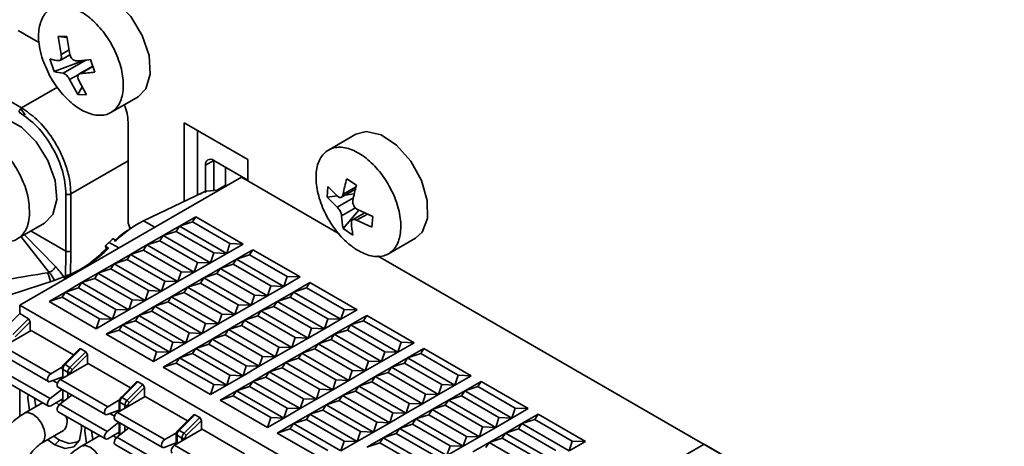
# Model space of a CAD drawing. Header units: millimetres. Extents: x 0 to 420, y 0 to 297.
# Tile 90 of 126: x 315.27 to 323.82, y 129.67 to 133.38. Entities that reach past the tile are written whole.
import ezdxf

# ---------------------------------------------------------------- set-up
doc = ezdxf.new("R2010")
doc.units = ezdxf.units.MM

msp = doc.modelspace()

# ---------------------------------------------------------------- linework, layer by layer
at = {"color": 7, "linetype": 'Continuous', "lineweight": 35}
for p, q in [((315.4453, 133.1753), (315.2599, 133.2823)), ((315.6836, 133.2302), (315.6073, 133.2313)), ((315.6333, 133.0755), (315.6073, 133.2313)), ((315.6851, 133.2209), (315.6073, 133.2313)), ((315.6836, 133.2302), (315.7095, 133.0744)), ((314.4819, 133.077), (315.2902, 132.6104)), ((315.5368, 133.0358), (315.5739, 132.9262)), ((315.8363, 133.0246), (315.5739, 132.9262)), ((315.6238, 133.0234), (315.71, 133.0731)), ((315.9253, 132.9211), (315.8882, 133.0306)), ((315.9076, 132.9735), (315.7907, 132.906)), ((315.7785, 132.7267), (315.7076, 132.8565)), ((315.7839, 132.8553), (315.8548, 132.7255)), ((315.7785, 132.7267), (315.817, 132.7947)), ((315.7785, 132.7267), (315.8548, 132.7255)), ((316.0653, 132.5709), (316.3016, 132.7073)), ((315.3216, 132.5505), (315.2835, 132.603)), ((316.2145, 131.6289), (316.2145, 132.4863)), ((317.254, 132.1638), (316.7024, 132.4822)), ((316.7024, 132.4822), (316.7024, 131.8006)), ((316.8156, 132.4169), (316.8156, 131.855)), ((318.189, 132.3816), (317.9527, 132.2452)), ((316.957, 132.1556), (316.8863, 132.1148)), ((317.254, 131.9842), (316.957, 132.1556)), ((316.957, 132.1556), (316.957, 131.8927)), ((317.254, 131.976), (317.254, 132.1638)), ((316.8863, 132.1148), (316.8863, 131.8854)), ((317.0609, 132.0957), (317.0609, 131.9405)), ((317.1974, 132.0087), (315.2741, 130.8984)), ((317.1974, 132.0087), (318.0468, 131.5183)), ((318.196, 131.94), (318.1114, 131.9964)), ((316.8942, 131.8868), (316.997, 131.8964)), ((317.0609, 131.9405), (316.9821, 131.895)), ((317.0701, 131.9352), (317.0609, 131.9405)), ((317.9469, 131.929), (317.9403, 131.8351)), ((317.9469, 131.929), (318.0347, 131.8424)), ((318.0659, 131.8362), (318.1866, 131.9059)), ((315.6741, 131.3678), (315.6756, 131.8638)), ((315.718, 131.8637), (315.7165, 131.3676)), ((316.3489, 131.6307), (316.8673, 131.8799)), ((316.8673, 131.8799), (316.8366, 131.8623)), ((316.8942, 131.8868), (316.8815, 131.8752)), ((318.0308, 131.8462), (317.9403, 131.8351)), ((318.0281, 131.7485), (317.9403, 131.8351)), ((318.1765, 131.864), (318.0974, 131.8543)), ((318.081, 131.5639), (318.2177, 131.7231)), ((318.2039, 131.7295), (318.3366, 131.6689)), ((316.66, 131.5842), (316.8014, 131.6658)), ((316.7731, 131.6209), (316.8014, 131.6658)), ((316.8014, 131.6658), (317.2116, 131.429)), ((318.2675, 131.7004), (318.1619, 131.6394)), ((318.33, 131.575), (318.1973, 131.6356)), ((318.33, 131.575), (318.3366, 131.6689)), ((315.2525, 131.4729), (315.4888, 131.6094)), ((316.2993, 131.6045), (316.2708, 131.588)), ((316.5186, 131.5025), (316.66, 131.5842)), ((316.6317, 131.5393), (316.66, 131.5842)), ((316.66, 131.5842), (316.7731, 131.6209)), ((316.66, 131.5842), (317.0701, 131.3474)), ((317.0984, 131.4331), (316.7731, 131.6209)), ((318.081, 131.5639), (318.1656, 131.5075)), ((316.1117, 131.4611), (316.0834, 131.4774)), ((316.3772, 131.4209), (316.5186, 131.5025)), ((316.4903, 131.4576), (316.5186, 131.5025)), ((316.5186, 131.5025), (316.6317, 131.5393)), ((316.5186, 131.5025), (316.9287, 131.2658)), ((316.6317, 131.5393), (316.957, 131.3515)), ((318.4727, 131.3445), (318.709, 131.4809)), ((316.0454, 131.3944), (316.0171, 131.4107)), ((316.0171, 131.4107), (316.0257, 131.3849)), ((316.0276, 131.3865), (316.0171, 131.4107)), ((316.0276, 131.3865), (316.0454, 131.3944)), ((316.094, 131.4531), (316.1117, 131.4611)), ((316.2357, 131.3392), (316.3772, 131.4209)), ((316.3489, 131.376), (316.3772, 131.4209)), ((316.3772, 131.4209), (316.4903, 131.4576)), ((316.3772, 131.4209), (316.7873, 131.1841)), ((316.4903, 131.4576), (316.8156, 131.2698)), ((317.0984, 131.4331), (317.0701, 131.3474)), ((317.2116, 131.429), (317.0701, 131.3474)), ((317.2116, 131.429), (317.0984, 131.4331)), ((317.155, 131.2984), (317.2964, 131.3801)), ((317.2681, 131.3352), (317.2964, 131.3801)), ((317.2964, 131.3801), (317.7065, 131.1433)), ((315.6715, 131.12), (315.6741, 131.3678)), ((316.0943, 131.2576), (316.2357, 131.3392)), ((316.0943, 131.2576), (316.2075, 131.2943)), ((316.2075, 131.2943), (316.2357, 131.3392)), ((316.5327, 131.1066), (316.2075, 131.2943)), ((316.2357, 131.3392), (316.3489, 131.376)), ((316.2357, 131.3392), (316.6459, 131.1025)), ((316.3489, 131.376), (316.6742, 131.1882)), ((316.957, 131.3515), (316.9287, 131.2658)), ((317.0701, 131.3474), (316.9287, 131.2658)), ((317.0701, 131.3474), (316.957, 131.3515)), ((317.0136, 131.2168), (317.155, 131.2984)), ((317.1267, 131.2535), (317.155, 131.2984)), ((317.155, 131.2984), (317.2681, 131.3352)), ((317.155, 131.2984), (317.5651, 131.0617)), ((317.5934, 131.1474), (317.2681, 131.3352)), ((318.3794, 131.3263), (322.2046, 129.1181)), ((315.9529, 131.176), (316.0943, 131.2576)), ((315.9529, 131.176), (316.066, 131.2127)), ((316.066, 131.2127), (316.0943, 131.2576)), ((316.3913, 131.0249), (316.066, 131.2127)), ((316.5044, 131.0208), (316.0943, 131.2576)), ((316.8156, 131.2698), (316.7873, 131.1841)), ((316.9287, 131.2658), (316.7873, 131.1841)), ((316.9287, 131.2658), (316.8156, 131.2698)), ((316.8721, 131.1351), (317.0136, 131.2168)), ((316.9853, 131.1719), (317.0136, 131.2168)), ((317.0136, 131.2168), (317.1267, 131.2535)), ((317.0136, 131.2168), (317.4237, 130.98)), ((317.1267, 131.2535), (317.452, 131.0657)), ((315.5311, 131.1825), (315.5156, 131.1795)), ((315.5739, 131.1139), (315.6918, 131.158)), ((315.8115, 131.0943), (315.9529, 131.176)), ((315.8115, 131.0943), (315.9246, 131.1311)), ((315.9246, 131.1311), (315.9529, 131.176)), ((316.2499, 130.9433), (315.9246, 131.1311)), ((316.363, 130.9392), (315.9529, 131.176)), ((316.6742, 131.1882), (316.6459, 131.1025)), ((316.7873, 131.1841), (316.6459, 131.1025)), ((316.7873, 131.1841), (316.6742, 131.1882)), ((316.7307, 131.0535), (316.8721, 131.1351)), ((316.8439, 131.0902), (316.8721, 131.1351)), ((316.8721, 131.1351), (316.9853, 131.1719)), ((316.8721, 131.1351), (317.2823, 130.8984)), ((316.9853, 131.1719), (317.3105, 130.9841)), ((317.5934, 131.1474), (317.5651, 131.0617)), ((317.7065, 131.1433), (317.5651, 131.0617)), ((317.7065, 131.1433), (317.5934, 131.1474)), ((314.8422, 130.8741), (315.5739, 131.1139)), ((315.6701, 131.0127), (315.8115, 131.0943)), ((315.6701, 131.0127), (315.7832, 131.0494)), ((315.7832, 131.0494), (315.8115, 131.0943)), ((316.1085, 130.8616), (315.7832, 131.0494)), ((316.2216, 130.8576), (315.8115, 131.0943)), ((316.5327, 131.1066), (316.5044, 131.0208)), ((316.6459, 131.1025), (316.5044, 131.0208)), ((316.6459, 131.1025), (316.5327, 131.1066)), ((316.5893, 130.9719), (316.7307, 131.0535)), ((316.7024, 131.0086), (316.7307, 131.0535)), ((316.7307, 131.0535), (316.8439, 131.0902)), ((316.7307, 131.0535), (317.1408, 130.8167)), ((316.8439, 131.0902), (317.1691, 130.9025)), ((317.452, 131.0657), (317.4237, 130.98)), ((317.5651, 131.0617), (317.4237, 130.98)), ((317.5651, 131.0617), (317.452, 131.0657)), ((317.65, 131.0127), (317.7914, 131.0943)), ((317.65, 131.0127), (317.7631, 131.0494)), ((317.7631, 131.0494), (317.7914, 131.0943)), ((318.0884, 130.8616), (317.7631, 131.0494)), ((317.7914, 131.0943), (318.2015, 130.8576)), ((315.5286, 130.931), (315.6701, 131.0127)), ((315.5286, 130.931), (315.6418, 130.9678)), ((315.6418, 130.9678), (315.6701, 131.0127)), ((315.6418, 130.9678), (315.967, 130.78)), ((316.0802, 130.7759), (315.6701, 131.0127)), ((316.3913, 131.0249), (316.363, 130.9392)), ((316.5044, 131.0208), (316.363, 130.9392)), ((316.5044, 131.0208), (316.3913, 131.0249)), ((316.4479, 130.8902), (316.5893, 130.9719)), ((316.561, 130.927), (316.5893, 130.9719)), ((316.5893, 130.9719), (316.7024, 131.0086)), ((316.5893, 130.9719), (316.9994, 130.7351)), ((316.7024, 131.0086), (317.0277, 130.8208)), ((317.3105, 130.9841), (317.2823, 130.8984)), ((317.4237, 130.98), (317.2823, 130.8984)), ((317.4237, 130.98), (317.3105, 130.9841)), ((317.5085, 130.931), (317.65, 131.0127)), ((317.5085, 130.931), (317.6217, 130.9678)), ((317.6217, 130.9678), (317.65, 131.0127)), ((317.6217, 130.9678), (317.9469, 130.78)), ((317.65, 131.0127), (318.0601, 130.7759)), ((315.2741, 130.8984), (315.2741, 130.825)), ((315.2741, 130.8984), (320.2813, 128.0078)), ((315.9388, 130.6943), (315.5286, 130.931)), ((316.2499, 130.9433), (316.2216, 130.8576)), ((316.363, 130.9392), (316.2216, 130.8576)), ((316.363, 130.9392), (316.2499, 130.9433)), ((316.3065, 130.8086), (316.4479, 130.8902)), ((316.4196, 130.8453), (316.4479, 130.8902)), ((316.4479, 130.8902), (316.561, 130.927)), ((316.4479, 130.8902), (316.858, 130.6535)), ((316.561, 130.927), (316.8863, 130.7392)), ((317.1691, 130.9025), (317.1408, 130.8167)), ((317.2823, 130.8984), (317.1408, 130.8167)), ((317.2823, 130.8984), (317.1691, 130.9025)), ((317.3671, 130.8494), (317.5085, 130.931)), ((317.3671, 130.8494), (317.4803, 130.8861)), ((317.4803, 130.8861), (317.5085, 130.931)), ((317.4803, 130.8861), (317.8055, 130.6984)), ((317.5085, 130.931), (317.9187, 130.6943)), ((315.2741, 130.825), (315.1371, 130.6883)), ((315.2149, 130.6434), (315.3519, 130.78)), ((315.2741, 130.825), (315.3519, 130.78)), ((315.3519, 130.78), (315.366, 130.7545)), ((315.967, 130.78), (315.9388, 130.6943)), ((316.0802, 130.7759), (315.967, 130.78)), ((316.1085, 130.8616), (316.0802, 130.7759)), ((316.2216, 130.8576), (316.0802, 130.7759)), ((316.2216, 130.8576), (316.1085, 130.8616)), ((316.165, 130.7269), (316.3065, 130.8086)), ((316.2782, 130.7637), (316.3065, 130.8086)), ((316.3065, 130.8086), (316.4196, 130.8453)), ((316.3065, 130.8086), (316.7166, 130.5718)), ((316.4196, 130.8453), (316.7449, 130.6575)), ((317.0277, 130.8208), (316.9994, 130.7351)), ((317.1408, 130.8167), (316.9994, 130.7351)), ((317.1408, 130.8167), (317.0277, 130.8208)), ((317.2257, 130.7678), (317.3671, 130.8494)), ((317.2257, 130.7678), (317.3388, 130.8045)), ((317.3388, 130.8045), (317.3671, 130.8494)), ((317.3388, 130.8045), (317.6641, 130.6167)), ((317.3671, 130.8494), (317.7772, 130.6126)), ((317.9469, 130.78), (317.9187, 130.6943)), ((318.0601, 130.7759), (317.9469, 130.78)), ((318.0884, 130.8616), (318.0601, 130.7759)), ((318.2015, 130.8576), (318.0601, 130.7759)), ((318.2015, 130.8576), (318.0884, 130.8616)), ((318.1449, 130.7269), (318.2864, 130.8086)), ((318.2581, 130.7637), (318.2864, 130.8086)), ((318.2864, 130.8086), (318.6965, 130.5718)), ((315.2339, 130.6227), (315.366, 130.7545)), ((315.366, 130.7545), (315.366, 130.6738)), ((316.0802, 130.7759), (315.9388, 130.6943)), ((316.0236, 130.6453), (316.165, 130.7269)), ((316.1367, 130.682), (316.165, 130.7269)), ((316.165, 130.7269), (316.2782, 130.7637)), ((316.165, 130.7269), (316.5752, 130.4902)), ((316.2782, 130.7637), (316.6034, 130.5759)), ((316.8863, 130.7392), (316.858, 130.6535)), ((316.9994, 130.7351), (316.858, 130.6535)), ((316.9994, 130.7351), (316.8863, 130.7392)), ((317.0843, 130.6861), (317.2257, 130.7678)), ((317.0843, 130.6861), (317.1974, 130.7229)), ((317.1974, 130.7229), (317.2257, 130.7678)), ((317.1974, 130.7229), (317.5227, 130.5351)), ((317.2257, 130.7678), (317.6358, 130.531)), ((317.8055, 130.6984), (317.7772, 130.6126)), ((317.9187, 130.6943), (317.7772, 130.6126)), ((317.9187, 130.6943), (317.8055, 130.6984)), ((318.0601, 130.7759), (317.9187, 130.6943)), ((318.0035, 130.6453), (318.1449, 130.7269)), ((318.1166, 130.682), (318.1449, 130.7269)), ((318.1449, 130.7269), (318.2581, 130.7637)), ((318.1449, 130.7269), (318.5551, 130.4902)), ((318.5833, 130.5759), (318.2581, 130.7637)), ((315.1327, 130.5391), (315.3731, 130.6779)), ((315.3731, 130.6779), (315.7404, 130.4658)), ((316.0236, 130.6453), (316.1367, 130.682)), ((316.4337, 130.4085), (316.0236, 130.6453)), ((316.1367, 130.682), (316.462, 130.4943)), ((316.7449, 130.6575), (316.7166, 130.5718)), ((316.858, 130.6535), (316.7166, 130.5718)), ((316.858, 130.6535), (316.7449, 130.6575)), ((316.9429, 130.6045), (317.0843, 130.6861)), ((316.9429, 130.6045), (317.056, 130.6412)), ((317.056, 130.6412), (317.0843, 130.6861)), ((317.056, 130.6412), (317.3813, 130.4534)), ((317.0843, 130.6861), (317.4944, 130.4494)), ((317.6641, 130.6167), (317.6358, 130.531)), ((317.7772, 130.6126), (317.6358, 130.531)), ((317.7772, 130.6126), (317.6641, 130.6167)), ((317.8621, 130.5637), (318.0035, 130.6453)), ((317.9752, 130.6004), (318.0035, 130.6453)), ((318.0035, 130.6453), (318.1166, 130.682)), ((318.0035, 130.6453), (318.4136, 130.4085)), ((318.1166, 130.682), (318.4419, 130.4943)), ((315.1327, 130.5391), (315.5428, 130.3024)), ((316.6034, 130.5759), (316.5752, 130.4902)), ((316.7166, 130.5718), (316.5752, 130.4902)), ((316.7166, 130.5718), (316.6034, 130.5759)), ((316.66, 130.4412), (316.8014, 130.5228)), ((316.7731, 130.4779), (316.8014, 130.5228)), ((316.8014, 130.5228), (316.9429, 130.6045)), ((316.8014, 130.5228), (316.9146, 130.5596)), ((316.8014, 130.5228), (317.2116, 130.2861)), ((316.9146, 130.5596), (316.9429, 130.6045)), ((316.9146, 130.5596), (317.2398, 130.3718)), ((316.9429, 130.6045), (317.353, 130.3677)), ((317.5227, 130.5351), (317.4944, 130.4494)), ((317.6358, 130.531), (317.4944, 130.4494)), ((317.6358, 130.531), (317.5227, 130.5351)), ((317.7207, 130.482), (317.8621, 130.5637)), ((317.8338, 130.5188), (317.8621, 130.5637)), ((317.8621, 130.5637), (317.9752, 130.6004)), ((317.8621, 130.5637), (318.2722, 130.3269)), ((317.9752, 130.6004), (318.3005, 130.4126)), ((318.5833, 130.5759), (318.5551, 130.4902)), ((318.6965, 130.5718), (318.5551, 130.4902)), ((318.6965, 130.5718), (318.5833, 130.5759)), ((318.6399, 130.4412), (318.7813, 130.5228)), ((318.753, 130.4779), (318.7813, 130.5228)), ((318.7813, 130.5228), (319.1915, 130.2861)), ((315.1127, 130.4718), (315.5228, 130.2351)), ((315.7933, 130.5185), (315.6582, 130.3838)), ((315.6675, 130.3822), (315.8044, 130.5188)), ((315.8468, 130.4943), (315.7099, 130.3577)), ((315.7289, 130.337), (315.861, 130.4688)), ((315.7933, 130.5185), (315.8044, 130.5188)), ((315.8044, 130.5188), (315.8468, 130.4943)), ((315.8468, 130.4943), (315.861, 130.4688)), ((315.861, 130.4688), (315.861, 130.3881)), ((316.462, 130.4943), (316.4337, 130.4085)), ((316.5752, 130.4902), (316.4337, 130.4085)), ((316.5752, 130.4902), (316.462, 130.4943)), ((316.5186, 130.3596), (316.66, 130.4412)), ((316.6317, 130.3963), (316.66, 130.4412)), ((316.66, 130.4412), (316.7731, 130.4779)), ((317.0701, 130.2044), (316.66, 130.4412)), ((316.7731, 130.4779), (317.0984, 130.2902)), ((317.3813, 130.4534), (317.353, 130.3677)), ((317.4944, 130.4494), (317.353, 130.3677)), ((317.4944, 130.4494), (317.3813, 130.4534)), ((317.5792, 130.4004), (317.7207, 130.482)), ((317.5792, 130.4004), (317.6924, 130.4371)), ((317.6924, 130.4371), (317.7207, 130.482)), ((317.6924, 130.4371), (318.0177, 130.2493)), ((317.7207, 130.482), (317.8338, 130.5188)), ((317.7207, 130.482), (318.1308, 130.2453)), ((317.8338, 130.5188), (318.1591, 130.331)), ((318.4419, 130.4943), (318.4136, 130.4085)), ((318.5551, 130.4902), (318.4136, 130.4085)), ((318.5551, 130.4902), (318.4419, 130.4943)), ((318.4985, 130.3596), (318.6399, 130.4412)), ((318.6116, 130.3963), (318.6399, 130.4412)), ((318.6399, 130.4412), (318.753, 130.4779)), ((318.6399, 130.4412), (319.05, 130.2044)), ((319.0783, 130.2902), (318.753, 130.4779)), ((315.5428, 130.3024), (315.6453, 130.3616)), ((315.868, 130.3922), (315.6276, 130.2534)), ((315.6675, 130.3822), (315.7099, 130.3577)), ((315.868, 130.3922), (316.2354, 130.1801)), ((316.5186, 130.3596), (316.6317, 130.3963)), ((316.9287, 130.1228), (316.5186, 130.3596)), ((316.6317, 130.3963), (316.957, 130.2085)), ((317.2398, 130.3718), (317.2116, 130.2861)), ((317.353, 130.3677), (317.2116, 130.2861)), ((317.353, 130.3677), (317.2398, 130.3718)), ((317.4378, 130.3187), (317.5792, 130.4004)), ((317.4378, 130.3187), (317.551, 130.3555)), ((317.551, 130.3555), (317.5792, 130.4004)), ((317.551, 130.3555), (317.8762, 130.1677)), ((317.5792, 130.4004), (317.9894, 130.1636)), ((318.3005, 130.4126), (318.2722, 130.3269)), ((318.4136, 130.4085), (318.2722, 130.3269)), ((318.4136, 130.4085), (318.3005, 130.4126)), ((318.3571, 130.2779), (318.4985, 130.3596)), ((318.4702, 130.3147), (318.4985, 130.3596)), ((318.4985, 130.3596), (318.6116, 130.3963)), ((318.4985, 130.3596), (318.9086, 130.1228)), ((318.6116, 130.3963), (318.9369, 130.2085)), ((315.1277, 130.3235), (315.5378, 130.0867)), ((315.6488, 130.276), (315.5378, 130.2347)), ((315.6488, 130.3407), (315.6913, 130.3162)), ((315.6488, 130.2656), (315.6488, 130.3407)), ((317.0984, 130.2902), (317.0701, 130.2044)), ((317.2116, 130.2861), (317.0701, 130.2044)), ((317.2116, 130.2861), (317.0984, 130.2902)), ((317.2964, 130.2371), (317.4378, 130.3187)), ((317.2964, 130.2371), (317.4095, 130.2738)), ((317.4095, 130.2738), (317.4378, 130.3187)), ((317.4095, 130.2738), (317.7348, 130.0861)), ((317.4378, 130.3187), (317.8479, 130.082)), ((318.1591, 130.331), (318.1308, 130.2453)), ((318.2722, 130.3269), (318.1308, 130.2453)), ((318.2722, 130.3269), (318.1591, 130.331)), ((318.2156, 130.1963), (318.3571, 130.2779)), ((318.3288, 130.233), (318.3571, 130.2779)), ((318.3571, 130.2779), (318.4702, 130.3147)), ((318.3571, 130.2779), (318.7672, 130.0412)), ((318.4702, 130.3147), (318.7955, 130.1269)), ((319.0783, 130.2902), (319.05, 130.2044)), ((319.1915, 130.2861), (319.05, 130.2044)), ((319.1915, 130.2861), (319.0783, 130.2902)), ((315.1127, 130.2595), (315.5228, 130.0228)), ((315.6076, 130.1861), (316.0178, 129.9493)), ((315.6276, 130.2534), (316.0378, 130.0166)), ((316.2882, 130.2328), (316.1531, 130.098)), ((316.2994, 130.2331), (316.1624, 130.0964)), ((316.3418, 130.2086), (316.2049, 130.0719)), ((316.2238, 130.0512), (316.356, 130.183)), ((316.2882, 130.2328), (316.2994, 130.2331)), ((316.2994, 130.2331), (316.3418, 130.2086)), ((316.3418, 130.2086), (316.356, 130.183)), ((316.356, 130.183), (316.356, 130.1024)), ((316.957, 130.2085), (316.9287, 130.1228)), ((317.0701, 130.2044), (316.9287, 130.1228)), ((317.0701, 130.2044), (316.957, 130.2085)), ((317.155, 130.1554), (317.2964, 130.2371)), ((317.155, 130.1554), (317.2681, 130.1922)), ((317.2681, 130.1922), (317.2964, 130.2371)), ((317.5934, 130.0044), (317.2681, 130.1922)), ((317.7065, 130.0003), (317.2964, 130.2371)), ((318.0177, 130.2493), (317.9894, 130.1636)), ((318.1308, 130.2453), (317.9894, 130.1636)), ((318.1308, 130.2453), (318.0177, 130.2493)), ((318.0742, 130.1146), (318.2156, 130.1963)), ((318.1874, 130.1514), (318.2156, 130.1963)), ((318.2156, 130.1963), (318.3288, 130.233)), ((318.2156, 130.1963), (318.6258, 129.9595)), ((318.3288, 130.233), (318.654, 130.0452)), ((318.9369, 130.2085), (318.9086, 130.1228)), ((319.05, 130.2044), (318.9086, 130.1228)), ((319.05, 130.2044), (318.9369, 130.2085)), ((319.1349, 130.1554), (319.2763, 130.2371)), ((319.1349, 130.1554), (319.248, 130.1922)), ((319.248, 130.1922), (319.2763, 130.2371)), ((319.5733, 130.0044), (319.248, 130.1922)), ((319.2763, 130.2371), (319.6864, 130.0003)), ((315.2741, 130.1663), (315.2741, 129.9316)), ((315.5378, 130.0867), (315.6405, 130.1671)), ((315.6227, 130.0377), (315.7254, 130.1181)), ((315.6488, 130.0582), (315.6488, 130.1623)), ((316.363, 130.1064), (316.1226, 129.9676)), ((316.1624, 130.0964), (316.2049, 130.0719)), ((316.363, 130.1064), (316.7304, 129.8944)), ((317.0136, 130.0738), (317.155, 130.1554)), ((317.0136, 130.0738), (317.1267, 130.1105)), ((317.1267, 130.1105), (317.155, 130.1554)), ((317.1267, 130.1105), (317.452, 129.9228)), ((317.5651, 129.9187), (317.155, 130.1554)), ((317.8762, 130.1677), (317.8479, 130.082)), ((317.9894, 130.1636), (317.8479, 130.082)), ((317.9894, 130.1636), (317.8762, 130.1677)), ((317.9328, 130.033), (318.0742, 130.1146)), ((318.0459, 130.0697), (318.0742, 130.1146)), ((318.0742, 130.1146), (318.1874, 130.1514)), ((318.0742, 130.1146), (318.4843, 129.8779)), ((318.1874, 130.1514), (318.5126, 129.9636)), ((318.7955, 130.1269), (318.7672, 130.0412)), ((318.9086, 130.1228), (318.7672, 130.0412)), ((318.9086, 130.1228), (318.7955, 130.1269)), ((318.9935, 130.0738), (319.1349, 130.1554)), ((318.9935, 130.0738), (319.1066, 130.1105)), ((319.1066, 130.1105), (319.1349, 130.1554)), ((319.1066, 130.1105), (319.4319, 129.9228)), ((319.1349, 130.1554), (319.545, 129.9187)), ((315.473, 130.0515), (315.3144, 129.9599)), ((315.4017, 130.0927), (315.4133, 130.017)), ((315.6488, 130.086), (315.5428, 130.0248)), ((315.616, 130.0315), (315.5914, 130.0528)), ((316.0328, 129.801), (315.6227, 130.0377)), ((315.6381, 130.0784), (315.6471, 130.0574)), ((316.0378, 130.0166), (316.1403, 130.0758)), ((316.138, 130.0632), (316.138, 129.9765)), ((316.1438, 130.055), (316.1862, 130.0305)), ((317.4237, 129.837), (317.0136, 130.0738)), ((317.7348, 130.0861), (317.7065, 130.0003)), ((317.8479, 130.082), (317.7065, 130.0003)), ((317.8479, 130.082), (317.7348, 130.0861)), ((317.7914, 129.9513), (317.9328, 130.033)), ((317.9045, 129.9881), (317.9328, 130.033)), ((317.9328, 130.033), (318.0459, 130.0697)), ((317.9328, 130.033), (318.3429, 129.7962)), ((318.0459, 130.0697), (318.3712, 129.882)), ((318.654, 130.0452), (318.6258, 129.9595)), ((318.7672, 130.0412), (318.6258, 129.9595)), ((318.7672, 130.0412), (318.654, 130.0452)), ((318.852, 129.9922), (318.9935, 130.0738)), ((318.852, 129.9922), (318.9652, 130.0289)), ((318.9652, 130.0289), (318.9935, 130.0738)), ((318.9652, 130.0289), (319.2904, 129.8411)), ((318.9935, 130.0738), (319.4036, 129.837)), ((315.6076, 129.9738), (316.0178, 129.737)), ((316.138, 129.9881), (316.0328, 129.949)), ((316.1226, 129.9676), (316.5327, 129.7309)), ((316.7832, 129.9471), (316.6481, 129.8123)), ((316.7944, 129.9473), (316.6574, 129.8107)), ((316.7832, 129.9471), (316.7944, 129.9473)), ((316.7944, 129.9473), (316.8368, 129.9228)), ((317.5934, 130.0044), (317.5651, 129.9187)), ((317.7065, 130.0003), (317.5651, 129.9187)), ((317.7065, 130.0003), (317.5934, 130.0044)), ((317.65, 129.8697), (317.7914, 129.9513)), ((317.7631, 129.9064), (317.7914, 129.9513)), ((317.7914, 129.9513), (317.9045, 129.9881)), ((317.7914, 129.9513), (318.2015, 129.7146)), ((317.9045, 129.9881), (318.2298, 129.8003)), ((318.5126, 129.9636), (318.4843, 129.8779)), ((318.6258, 129.9595), (318.4843, 129.8779)), ((318.6258, 129.9595), (318.5126, 129.9636)), ((318.7106, 129.9105), (318.852, 129.9922)), ((318.7106, 129.9105), (318.8238, 129.9473)), ((318.8238, 129.9473), (318.852, 129.9922)), ((318.8238, 129.9473), (319.149, 129.7595)), ((318.852, 129.9922), (319.2622, 129.7554)), ((319.5733, 130.0044), (319.545, 129.9187)), ((319.6864, 130.0003), (319.545, 129.9187)), ((319.6864, 130.0003), (319.5733, 130.0044)), ((319.6299, 129.8697), (319.7713, 129.9513)), ((319.743, 129.9064), (319.7713, 129.9513)), ((319.7713, 129.9513), (320.1814, 129.7146)), ((316.0328, 129.801), (316.1355, 129.8813)), ((316.1026, 129.9003), (316.5127, 129.6636)), ((316.138, 129.8799), (316.138, 129.7783)), ((316.8368, 129.9228), (316.6998, 129.7862)), ((316.7188, 129.7655), (316.8509, 129.8973)), ((316.8368, 129.9228), (316.8509, 129.8973)), ((316.8509, 129.8973), (316.8509, 129.8166)), ((317.452, 129.9228), (317.4237, 129.837)), ((317.5651, 129.9187), (317.4237, 129.837)), ((317.5651, 129.9187), (317.452, 129.9228)), ((317.5085, 129.7881), (317.65, 129.8697)), ((317.6217, 129.8248), (317.65, 129.8697)), ((317.65, 129.8697), (317.7631, 129.9064)), ((318.0601, 129.6329), (317.65, 129.8697)), ((317.7631, 129.9064), (318.0884, 129.7187)), ((318.3712, 129.882), (318.3429, 129.7962)), ((318.4843, 129.8779), (318.3429, 129.7962)), ((318.4843, 129.8779), (318.3712, 129.882)), ((318.5692, 129.8289), (318.7106, 129.9105)), ((318.5692, 129.8289), (318.6823, 129.8656)), ((318.6823, 129.8656), (318.7106, 129.9105)), ((318.6823, 129.8656), (319.0076, 129.6779)), ((318.7106, 129.9105), (319.1207, 129.6738)), ((319.2904, 129.8411), (319.2622, 129.7554)), ((319.4036, 129.837), (319.2904, 129.8411)), ((319.4319, 129.9228), (319.4036, 129.837)), ((319.545, 129.9187), (319.4036, 129.837)), ((319.545, 129.9187), (319.4319, 129.9228)), ((319.4884, 129.7881), (319.6299, 129.8697)), ((319.6016, 129.8248), (319.6299, 129.8697)), ((319.6299, 129.8697), (319.743, 129.9064)), ((319.6299, 129.8697), (320.04, 129.6329)), ((320.0683, 129.7187), (319.743, 129.9064)), ((315.4644, 129.7001), (315.6531, 129.8091)), ((315.5711, 129.7617), (315.6206, 129.7267)), ((315.968, 129.7658), (315.8094, 129.6742)), ((315.8966, 129.8069), (315.9083, 129.7313)), ((316.138, 129.7969), (316.0378, 129.739)), ((316.111, 129.7458), (316.0864, 129.7671)), ((316.1177, 129.752), (316.2204, 129.8324)), ((316.5327, 129.7309), (316.6352, 129.7901)), ((316.858, 129.8207), (316.6176, 129.6819)), ((316.6329, 129.7774), (316.6329, 129.6908)), ((316.6388, 129.7693), (316.6812, 129.7448)), ((316.6574, 129.8107), (316.6998, 129.7862)), ((316.858, 129.8207), (317.2254, 129.6086)), ((317.5085, 129.7881), (317.6217, 129.8248)), ((317.9187, 129.5513), (317.5085, 129.7881)), ((317.6217, 129.8248), (317.9469, 129.637)), ((318.2298, 129.8003), (318.2015, 129.7146)), ((318.3429, 129.7962), (318.2015, 129.7146)), ((318.3429, 129.7962), (318.2298, 129.8003)), ((318.4278, 129.7472), (318.5692, 129.8289)), ((318.4278, 129.7472), (318.5409, 129.784)), ((318.5409, 129.784), (318.5692, 129.8289)), ((318.5409, 129.784), (318.8662, 129.5962)), ((318.5692, 129.8289), (318.9793, 129.5921)), ((319.149, 129.7595), (319.1207, 129.6738)), ((319.2622, 129.7554), (319.1207, 129.6738)), ((319.2622, 129.7554), (319.149, 129.7595)), ((319.4036, 129.837), (319.2622, 129.7554)), ((319.347, 129.7064), (319.4884, 129.7881)), ((319.4602, 129.7432), (319.4884, 129.7881)), ((319.4884, 129.7881), (319.6016, 129.8248)), ((319.4884, 129.7881), (319.8986, 129.5513)), ((319.6016, 129.8248), (319.9268, 129.637)), ((315.5781, 129.6858), (315.517, 129.7305)), ((315.5781, 129.6858), (315.6206, 129.7267)), ((316.1026, 129.688), (316.5127, 129.4513)), ((316.1177, 129.752), (316.5278, 129.5152)), ((316.6329, 129.7023), (316.5278, 129.6632)), ((316.6176, 129.6819), (317.0277, 129.4451)), ((318.0884, 129.7187), (318.0601, 129.6329)), ((318.2015, 129.7146), (318.0601, 129.6329)), ((318.2015, 129.7146), (318.0884, 129.7187)), ((318.2864, 129.6656), (318.4278, 129.7472)), ((318.2864, 129.6656), (318.3995, 129.7023)), ((318.3995, 129.7023), (318.4278, 129.7472)), ((318.7248, 129.5146), (318.3995, 129.7023)), ((318.8379, 129.5105), (318.4278, 129.7472)), ((319.0076, 129.6779), (318.9793, 129.5921)), ((319.1207, 129.6738), (318.9793, 129.5921)), ((319.1207, 129.6738), (319.0076, 129.6779)), ((319.2056, 129.6248), (319.347, 129.7064)), ((321.2117, 129.6913), (319.2884, 128.581)), ((319.3187, 129.6615), (319.347, 129.7064)), ((319.347, 129.7064), (319.4602, 129.7432)), ((319.347, 129.7064), (319.7571, 129.4697)), ((319.4602, 129.7432), (319.7854, 129.5554)), ((320.0683, 129.7187), (320.04, 129.6329)), ((320.1814, 129.7146), (320.04, 129.6329)), ((320.1814, 129.7146), (320.0683, 129.7187)), ((321.2117, 129.6913), (325.1139, 127.4386))]:
    msp.add_line(p, q, dxfattribs=at)
at = {"color": 8, "linetype": 'Continuous', "lineweight": 35}
for p, q in [((315.6333, 133.0755), (315.7027, 133.1156)), ((315.6509, 132.9118), (315.8485, 133.0259)), ((315.9086, 132.9703), (315.8034, 132.9096)), ((315.7862, 132.9018), (315.7076, 132.8565)), ((315.2902, 132.6104), (315.6028, 132.7909)), ((316.2145, 132.1503), (315.718, 131.8637)), ((318.0803, 131.8611), (318.1919, 131.9255)), ((318.0281, 131.7485), (318.1695, 131.8301)), ((318.1871, 131.7426), (318.0671, 131.6733)), ((318.291, 131.6897), (318.1973, 131.6356)), ((316.4458, 131.5748), (316.3489, 131.6307)), ((315.2859, 131.4922), (315.5311, 131.1825)), ((315.3169, 131.5101), (315.584, 131.233)), ((315.6741, 131.3678), (315.3722, 131.542)), ((316.0498, 131.4437), (316.1343, 131.3949)), ((315.7165, 131.3676), (315.7143, 131.1525)), ((315.6918, 131.158), (315.7078, 131.1488)), ((315.6913, 130.3162), (315.6913, 130.2901)), ((315.7196, 130.3065), (315.7196, 130.3162)), ((315.6022, 130.2202), (315.5617, 130.2436)), ((315.6913, 130.1378), (315.6913, 130.0914)), ((315.7196, 130.1135), (315.7196, 130.1215)), ((316.1438, 129.9799), (316.1438, 130.055)), ((316.1862, 130.0305), (316.1862, 130.0044)), ((316.2145, 130.0207), (316.2145, 130.0305)), ((316.0971, 129.9345), (316.0567, 129.9578)), ((316.1438, 129.7725), (316.1438, 129.8766)), ((316.1862, 129.8521), (316.1862, 129.8057)), ((316.2145, 129.8278), (316.2145, 129.8357)), ((316.6388, 129.6942), (316.6388, 129.7693)), ((316.6812, 129.7448), (316.6812, 129.7186)), ((316.7095, 129.735), (316.7095, 129.7448))]:
    msp.add_line(p, q, dxfattribs=at)
at = {"color": 7, "linetype": 'Continuous', "lineweight": 35, "flags": 128}
for points in [[(315.7816, 133.608), (315.8507, 133.6308), (315.9772, 133.6129), (316.1123, 133.5336), (316.2379, 133.4034), (316.3369, 133.2401), (316.3961, 133.0657), (316.4074, 132.9037), (316.3693, 132.776), (316.3016, 132.7073)], [(314.9688, 132.51), (315.03, 132.5316), (315.1551, 132.5182), (315.2902, 132.4429), (315.4171, 132.3158), (315.5184, 132.1541), (315.5807, 131.9797), (315.5955, 131.816)], [(318.189, 132.3816), (318.2803, 132.4059), (318.4097, 132.3761), (318.5445, 132.2862), (318.6663, 132.1483), (318.7588, 131.9812), (318.8094, 131.8073), (318.8114, 131.6501), (318.7644, 131.5309), (318.709, 131.4809)], [(315.5955, 131.816), (315.5607, 131.6853), (315.4888, 131.6094)], [(315.5378, 130.2347), (315.5281, 130.2333), (315.5203, 130.2369), (315.5156, 130.2449), (315.5146, 130.2563), (315.5174, 130.2695), (315.5237, 130.2828), (315.5325, 130.2942), (315.5428, 130.3024)], [(315.6076, 130.1861), (315.6052, 130.1879), (315.6005, 130.1959), (315.5995, 130.2073), (315.6023, 130.2205), (315.6085, 130.2338), (315.6174, 130.2453), (315.6276, 130.2534)], [(315.3598, 129.9861), (315.3448, 130.09), (315.3468, 130.1243)], [(315.5428, 130.0248), (315.5325, 130.0211), (315.5237, 130.0223), (315.5174, 130.0283), (315.5146, 130.0383), (315.5156, 130.0508), (315.5203, 130.0643), (315.5281, 130.0768), (315.5378, 130.0867)], [(315.6076, 129.9738), (315.6023, 129.9793), (315.5995, 129.9893), (315.6005, 130.0019), (315.6052, 130.0153), (315.6129, 130.0278), (315.6227, 130.0377)], [(315.6472, 130.0569), (315.6464, 130.0576), (315.6445, 130.0596), (315.6434, 130.0618), (315.643, 130.064), (315.6434, 130.0663), (315.6445, 130.0684), (315.6464, 130.0704), (315.6488, 130.0722)], [(316.0328, 129.949), (316.0231, 129.9476), (316.0153, 129.9511), (316.0106, 129.9592), (316.0096, 129.9706), (316.0124, 129.9838), (316.0187, 129.997), (316.0275, 130.0085), (316.0378, 130.0166)], [(316.1026, 129.9003), (316.1002, 129.9022), (316.0954, 129.9102), (316.0944, 129.9216), (316.0972, 129.9348), (316.1035, 129.948), (316.1124, 129.9595), (316.1226, 129.9676)], [(315.8094, 129.8573), (315.8115, 129.8206), (315.7937, 129.7277), (315.7431, 129.6695), (315.6674, 129.6548), (315.5781, 129.6858)], [(315.8548, 129.7004), (315.8398, 129.8043), (315.8418, 129.8386)], [(316.0378, 129.739), (316.0275, 129.7353), (316.0187, 129.7366), (316.0124, 129.7426), (316.0096, 129.7525), (316.0106, 129.7651), (316.0153, 129.7786), (316.0231, 129.7911), (316.0328, 129.801)], [(315.6206, 129.7267), (315.7044, 129.6975), (315.7756, 129.7113), (315.7912, 129.7224)], [(316.1026, 129.688), (316.0972, 129.6936), (316.0944, 129.7036), (316.0954, 129.7161), (316.1002, 129.7296), (316.1079, 129.7421), (316.1177, 129.752)], [(316.5278, 129.6632), (316.518, 129.6618), (316.5103, 129.6654), (316.5056, 129.6734), (316.5046, 129.6848), (316.5074, 129.698), (316.5136, 129.7113), (316.5225, 129.7228), (316.5327, 129.7309)], [(316.5976, 129.6146), (316.5951, 129.6164), (316.5904, 129.6245), (316.5894, 129.6358), (316.5922, 129.6491), (316.5985, 129.6623), (316.6073, 129.6738), (316.6176, 129.6819)]]:
    msp.add_lwpolyline(points, dxfattribs=at)
at = {"color": 8, "linetype": 'Continuous', "lineweight": 35, "flags": 128}
for points in [[(315.6582, 130.3838), (315.6589, 130.3843), (315.6604, 130.3846), (315.6624, 130.3843), (315.6648, 130.3835), (315.6675, 130.3822)], [(316.1531, 130.098), (316.1538, 130.0985), (316.1554, 130.0989), (316.1574, 130.0986), (316.1598, 130.0978), (316.1624, 130.0964)], [(315.4659, 129.701), (315.4874, 129.7266), (315.4955, 129.7688), (315.4874, 129.8203), (315.4644, 129.8733), (315.43, 129.9198), (315.3894, 129.9525), (315.3488, 129.9666), (315.3144, 129.9599), (315.3144, 129.9599)], [(316.6481, 129.8123), (316.6488, 129.8128), (316.6504, 129.8131), (316.6524, 129.8129), (316.6547, 129.812), (316.6574, 129.8107)], [(315.9608, 129.4153), (315.9824, 129.4409), (315.9905, 129.4831), (315.9824, 129.5346), (315.9594, 129.5876), (315.925, 129.634), (315.8844, 129.6668), (315.8438, 129.6809), (315.8094, 129.6742), (315.8093, 129.6742)]]:
    msp.add_lwpolyline(points, dxfattribs=at)
at = {"color": 7, "linetype": 'Continuous', "lineweight": 35}
for centre, radius, start, end in [((315.6564, 133.4609), 0.4416, 254.28545, 264.45647), ((315.6684, 134.706), 1.6898, 273.32005, 277.47329), ((315.6935, 133.3513), 0.4415, 254.28429, 264.45752), ((315.7056, 134.5965), 1.6898, 273.32007, 277.4733), ((315.8144, 132.4772), 0.4003, 1.29895, 23.64759), ((316.9294, 132.1218), 0.0437, 50.79736, 189.21173), ((319.3005, 131.6521), 1.238, 163.84986, 170.28041), ((319.384, 131.5959), 1.2369, 163.84693, 170.28334), ((318.6869, 131.6964), 0.6203, 182.1325, 192.33207), ((316.7647, 130.7989), 0.93, 116.55616, 134.59843), ((316.3576, 131.6337), 0.1432, 181.90713, 209.75952), ((318.7711, 131.6399), 0.6199, 182.12948, 192.33511), ((316.9192, 130.6088), 1.2053, 133.8952, 136.15842), ((315.2992, 132.1277), 1.0462, 292.04045, 315.49719), ((315.01, 132.4424), 1.4417, 314.31018, 316.15525), ((315.7113, 130.3376), 0.0625, 134.51915, 177.10696), ((315.7537, 130.3131), 0.0625, 134.51915, 177.10696), ((315.6854, 130.3162), 0.0482, 25.55359, 59.43107), ((315.653, 130.3499), 0.0101, 185.72588, 245.60996), ((315.7054, 130.3435), 0.0307, 242.61186, 297.38753), ((316.2063, 130.0518), 0.0625, 134.51915, 177.10696), ((316.2487, 130.0273), 0.0625, 134.51915, 177.10696), ((316.2004, 130.0578), 0.0307, 242.61186, 297.38753), ((316.1803, 130.0304), 0.0482, 25.55359, 59.43107), ((315.5767, 129.8867), 0.109, 314.538, 26.48901), ((316.7013, 129.7661), 0.0625, 134.51915, 177.10696), ((316.7437, 129.7416), 0.0625, 134.51915, 177.10696), ((316.6753, 129.7447), 0.0482, 25.55359, 59.43107), ((316.6954, 129.7721), 0.0307, 242.61186, 297.38753)]:
    msp.add_arc(centre, radius, start, end, dxfattribs=at)
at = {"color": 8, "linetype": 'Continuous', "lineweight": 35}
for centre, radius, start, end in [((316.148, 130.0642), 0.0101, 185.69652, 245.62788), ((316.1473, 129.779), 0.0094, 184.71355, 236.7845), ((316.6429, 129.7784), 0.0101, 185.69652, 245.62788)]:
    msp.add_arc(centre, radius, start, end, dxfattribs=at)
at = {"color": 7, "linetype": 'Continuous', "lineweight": 35}
for points, knots in [([(315.4747, 133.0261), (315.4965, 132.9727), (315.54, 132.8659), (315.6452, 132.7229), (315.7658, 132.6137), (315.8915, 132.5504), (316.0073, 132.5402), (316.1004, 132.5842), (316.1602, 132.6775), (316.18, 132.8096), (316.1576, 132.9655), (316.0954, 133.1277), (316.0005, 133.278), (315.8836, 133.3992), (315.7579, 133.4779), (315.6375, 133.5051), (315.5361, 133.4777), (315.4649, 133.3989), (315.4326, 133.2775), (315.4393, 133.1459), (315.4649, 133.0594), (315.4747, 133.0261)], [0, 0, 0, 0, 0.053688, 0.107378, 0.161066, 0.214755, 0.268443, 0.322132, 0.375821, 0.42951, 0.483198, 0.536887, 0.590576, 0.644264, 0.697953, 0.751642, 0.805331, 0.859019, 0.912708, 0.966397, 1, 1, 1, 1]), ([(315.6333, 133.0755), (315.6344, 133.0691), (315.6367, 133.0564), (315.6351, 133.0397), (315.6299, 133.0276), (315.6222, 133.0215), (315.6162, 133.0214), (315.6137, 133.0213)], [0, 0, 0, 0, 0.2134935, 0.4270647, 0.6389521, 0.8500965, 1, 1, 1, 1]), ([(315.7663, 133.0191), (315.7613, 133.0195), (315.7514, 133.0202), (315.7362, 133.0293), (315.723, 133.0432), (315.7139, 133.0591), (315.7108, 133.0699), (315.7095, 133.0744)], [0, 0, 0, 0, 0.21348, 0.427071, 0.638965, 0.850113, 1, 1, 1, 1]), ([(315.6509, 132.9118), (315.6548, 132.9108), (315.6627, 132.9089), (315.6766, 132.8991), (315.6899, 132.8853), (315.7007, 132.8703), (315.7056, 132.8605), (315.7076, 132.8565)], [0, 0, 0, 0, 0.213505, 0.42706, 0.638949, 0.850116, 1, 1, 1, 1]), ([(315.7839, 132.8553), (315.7817, 132.8611), (315.7773, 132.8727), (315.7776, 132.8886), (315.7831, 132.9009), (315.7924, 132.908), (315.8002, 132.9091), (315.8034, 132.9096)], [0, 0, 0, 0, 0.213497, 0.42707, 0.638973, 0.850121, 1, 1, 1, 1]), ([(315.2902, 132.6104), (315.2874, 132.6084), (315.2819, 132.6045), (315.2749, 132.5949), (315.27, 132.584), (315.2693, 132.5772), (315.269, 132.5739)], [0, 0, 0, 0, 0.25, 0.4999997, 0.7500004, 1, 1, 1, 1]), ([(315.6756, 131.8638), (315.6697, 131.9296), (315.6578, 132.0612), (315.564, 132.2723), (315.4295, 132.4598), (315.3225, 132.5358), (315.269, 132.5739)], [0, 0, 0, 0, 0.250012, 0.500003, 0.749995, 1, 1, 1, 1]), ([(315.718, 131.8637), (315.7157, 131.9056), (315.7112, 131.987), (315.6754, 132.1158), (315.6248, 132.236), (315.545, 132.3738), (315.4321, 132.5134), (315.335, 132.5798), (315.2902, 132.6104)], [0, 0, 0, 0, 0.1547474, 0.3010633, 0.4389419, 0.5683758, 0.8009235, 1, 1, 1, 1]), ([(315.3592, 131.6796), (315.3582, 131.7281), (315.3564, 131.8251), (315.3015, 131.9891), (315.2147, 132.1436), (315.1021, 132.2739), (314.9773, 132.3644), (314.8542, 132.4053), (314.7467, 132.3918), (314.667, 132.3255), (314.6239, 132.2139), (314.6224, 132.0695), (314.6626, 131.9086), (314.74, 131.7493), (314.8459, 131.6097), (314.9683, 131.5054), (315.0934, 131.4483), (315.2073, 131.4446), (315.2964, 131.4953), (315.3464, 131.5807), (315.3556, 131.6521), (315.3592, 131.6796)], [0, 0, 0, 0, 0.053689, 0.107377, 0.161066, 0.214755, 0.268443, 0.322132, 0.375821, 0.42951, 0.483199, 0.536887, 0.590576, 0.644265, 0.697954, 0.751642, 0.805331, 0.85902, 0.912708, 0.966397, 1, 1, 1, 1]), ([(318.1841, 131.388), (318.2256, 131.365), (318.3087, 131.319), (318.4234, 131.3159), (318.514, 131.3635), (318.5708, 131.4606), (318.5872, 131.5952), (318.5613, 131.7523), (318.4962, 131.9142), (318.3991, 132.0627), (318.2809, 132.1809), (318.1551, 132.2557), (318.0358, 132.2784), (317.9364, 132.2467), (317.8682, 132.164), (317.8388, 132.0397), (317.8516, 131.8878), (317.905, 131.7252), (317.9932, 131.5713), (318.092, 131.4562), (318.1585, 131.407), (318.1841, 131.388)], [0, 0, 0, 0, 0.053689, 0.107378, 0.161066, 0.214755, 0.268444, 0.322133, 0.375822, 0.42951, 0.483199, 0.536887, 0.590576, 0.644265, 0.697954, 0.751643, 0.805331, 0.85902, 0.912709, 0.966397, 1, 1, 1, 1]), ([(315.6756, 131.8638), (315.6787, 131.8624), (315.6849, 131.8596), (315.6968, 131.8583), (315.7087, 131.8595), (315.7149, 131.8623), (315.718, 131.8637)], [0, 0, 0, 0, 0.249995, 0.500012, 0.750006, 1, 1, 1, 1]), ([(316.8673, 131.8799), (316.8713, 131.8815), (316.8792, 131.8848), (316.8892, 131.8861), (316.8942, 131.8868)], [0, 0, 0, 0, 0.499676, 1, 1, 1, 1]), ([(318.0803, 131.8611), (318.0789, 131.8559), (318.0762, 131.8454), (318.0674, 131.8358), (318.0562, 131.8324), (318.0447, 131.835), (318.0376, 131.8402), (318.0347, 131.8424)], [0, 0, 0, 0, 0.213496, 0.427067, 0.638968, 0.850106, 1, 1, 1, 1]), ([(318.2039, 131.7295), (318.1987, 131.7328), (318.1883, 131.7395), (318.1756, 131.7556), (318.167, 131.7738), (318.1635, 131.7909), (318.1645, 131.8006), (318.1649, 131.8046)], [0, 0, 0, 0, 0.213511, 0.427078, 0.638966, 0.850114, 1, 1, 1, 1]), ([(318.0281, 131.7485), (318.0322, 131.7446), (318.0406, 131.7366), (318.052, 131.7199), (318.0608, 131.7018), (318.0659, 131.6856), (318.0667, 131.6769), (318.0671, 131.6733)], [0, 0, 0, 0, 0.2135092, 0.4270746, 0.6389612, 0.8501173, 1, 1, 1, 1]), ([(318.1517, 131.6169), (318.152, 131.6215), (318.1526, 131.6308), (318.1601, 131.6396), (318.1716, 131.6432), (318.1847, 131.6415), (318.1936, 131.6373), (318.1973, 131.6356)], [0, 0, 0, 0, 0.213497, 0.427067, 0.638968, 0.850106, 1, 1, 1, 1]), ([(316.2111, 131.5492), (316.209, 131.5479), (316.169, 131.5243), (316.1305, 131.4877), (316.094, 131.4531)], [0, 0, 0, 0, 0.052519, 1, 1, 1, 1]), ([(316.0276, 131.3865), (315.9671, 131.3322), (315.846, 131.2237), (315.7211, 131.1674), (315.6586, 131.1393)], [0, 0, 0, 0, 0.5, 1, 1, 1, 1]), ([(315.6741, 131.3678), (315.6772, 131.3664), (315.6834, 131.3635), (315.6953, 131.3623), (315.7072, 131.3635), (315.7134, 131.3663), (315.7165, 131.3676)], [0, 0, 0, 0, 0.249995, 0.500012, 0.750007, 1, 1, 1, 1]), ([(315.584, 131.233), (315.5818, 131.2286), (315.5785, 131.2218), (315.5705, 131.2119), (315.5633, 131.2043), (315.5553, 131.1973), (315.5443, 131.1891), (315.5363, 131.1851), (315.5311, 131.1825)], [0, 0, 0, 0, 0.239545, 0.368415, 0.499999, 0.631588, 0.760466, 1, 1, 1, 1]), ([(315.584, 131.233), (315.598, 131.2183), (315.63, 131.1846), (315.6565, 131.1433), (315.6715, 131.12)], [0, 0, 0, 0, 0.436696, 1, 1, 1, 1]), ([(315.5156, 131.1795), (315.403, 131.1614), (315.1056, 131.1137), (314.6905, 131.008), (314.2803, 130.8613), (313.8455, 130.6562), (313.3621, 130.3393), (313.0793, 130.0074), (312.9357, 129.8388)], [0, 0, 0, 0, 0.106327, 0.280777, 0.408303, 0.532239, 0.762451, 1, 1, 1, 1]), ([(315.6584, 130.384), (315.6563, 130.3817), (315.652, 130.3768), (315.647, 130.3676), (315.6436, 130.3579), (315.6432, 130.3518), (315.643, 130.3489)], [0, 0, 0, 0, 0.2412165, 0.4961535, 0.7530799, 1, 1, 1, 1]), ([(315.6582, 130.3778), (315.6568, 130.3763), (315.6542, 130.3734), (315.6513, 130.368), (315.6492, 130.3623), (315.649, 130.3588), (315.6488, 130.3571)], [0, 0, 0, 0, 0.248571, 0.499933, 0.748826, 1, 1, 1, 1]), ([(315.7196, 130.3162), (315.7197, 130.318), (315.7199, 130.3214), (315.722, 130.3271), (315.7249, 130.3326), (315.7275, 130.3355), (315.7289, 130.337)], [0, 0, 0, 0, 0.24821, 0.499724, 0.748432, 1, 1, 1, 1]), ([(316.1534, 130.0983), (316.1513, 130.0959), (316.147, 130.0911), (316.142, 130.0819), (316.1386, 130.0721), (316.1382, 130.0661), (316.138, 130.0632)], [0, 0, 0, 0, 0.2412165, 0.4961535, 0.7530799, 1, 1, 1, 1]), ([(315.643, 130.064), (315.6431, 130.0615), (315.6432, 130.0583), (315.6442, 130.0555), (315.6445, 130.0548)], [0, 0, 0, 0, 0.766992, 1, 1, 1, 1]), ([(316.1531, 130.092), (316.1518, 130.0906), (316.1492, 130.0877), (316.1462, 130.0822), (316.1442, 130.0765), (316.1439, 130.0731), (316.1438, 130.0713)], [0, 0, 0, 0, 0.248589, 0.499995, 0.748809, 1, 1, 1, 1]), ([(316.2145, 130.0305), (316.2147, 130.0322), (316.2149, 130.0357), (316.2169, 130.0414), (316.2199, 130.0468), (316.2225, 130.0498), (316.2238, 130.0512)], [0, 0, 0, 0, 0.24821, 0.499724, 0.748432, 1, 1, 1, 1]), ([(315.3144, 129.9599), (315.2892, 129.9435), (315.219, 129.8976), (315.1184, 129.7854), (315.0307, 129.6264), (314.9873, 129.4598), (314.9929, 129.3091), (315.0446, 129.187), (315.1372, 129.1018), (315.2533, 129.0679), (315.3667, 129.0802), (315.4336, 129.1133), (315.4644, 129.1285)], [0, 0, 0, 0, 0.066679, 0.185555, 0.304887, 0.426754, 0.540537, 0.642872, 0.73469, 0.830655, 0.921794, 1, 1, 1, 1]), ([(316.138, 129.7783), (316.138, 129.7758), (316.1381, 129.7726), (316.1392, 129.7697), (316.1395, 129.769)], [0, 0, 0, 0, 0.766992, 1, 1, 1, 1]), ([(316.6484, 129.8125), (316.6463, 129.8102), (316.642, 129.8053), (316.637, 129.7961), (316.6336, 129.7864), (316.6331, 129.7804), (316.6329, 129.7774)], [0, 0, 0, 0, 0.2412165, 0.4961535, 0.7530799, 1, 1, 1, 1]), ([(316.6481, 129.8063), (316.6468, 129.8048), (316.6442, 129.8019), (316.6412, 129.7965), (316.6391, 129.7908), (316.6389, 129.7873), (316.6388, 129.7856)], [0, 0, 0, 0, 0.248589, 0.499995, 0.748809, 1, 1, 1, 1]), ([(316.7095, 129.7448), (316.7096, 129.7465), (316.7099, 129.75), (316.7119, 129.7556), (316.7148, 129.7611), (316.7175, 129.764), (316.7188, 129.7655)], [0, 0, 0, 0, 0.24821, 0.499724, 0.748432, 1, 1, 1, 1]), ([(315.295, 129.3667), (315.296, 129.3658), (315.2993, 129.3625), (315.2908, 129.3826), (315.2919, 129.4261), (315.3046, 129.486), (315.333, 129.5542), (315.3753, 129.621), (315.424, 129.6734), (315.4519, 129.6919), (315.4644, 129.7001)], [0, 0, 0, 0, 0.053741, 0.182661, 0.308091, 0.437634, 0.578858, 0.728147, 0.877895, 1, 1, 1, 1]), ([(315.8094, 129.6742), (315.7842, 129.6577), (315.714, 129.6119), (315.6134, 129.4996), (315.5257, 129.3406), (315.4823, 129.174), (315.4879, 129.0233), (315.5396, 128.9012), (315.6322, 128.8161), (315.7483, 128.7822), (315.8617, 128.7945), (315.9285, 128.8275), (315.9594, 128.8428)], [0, 0, 0, 0, 0.0666788, 0.1855549, 0.3048874, 0.4267538, 0.5405367, 0.6428717, 0.7346899, 0.8306554, 0.9217944, 1, 1, 1, 1])]:
    msp.add_open_spline(points, degree=3, knots=knots, dxfattribs=at)
at = {"color": 8, "linetype": 'Continuous', "lineweight": 35}
for points, knots in [([(315.5414, 131.1033), (315.5413, 131.1039), (315.5358, 131.1319), (315.5255, 131.156), (315.5156, 131.1795)], [0, 0, 0, 0, 0.023554, 1, 1, 1, 1]), ([(315.5743, 131.1141), (315.5712, 131.1205), (315.5589, 131.1453), (315.543, 131.1666), (315.5311, 131.1825)], [0, 0, 0, 0, 0.256416, 1, 1, 1, 1])]:
    msp.add_open_spline(points, degree=3, knots=knots, dxfattribs=at)

doc.saveas('drawing.dxf')
